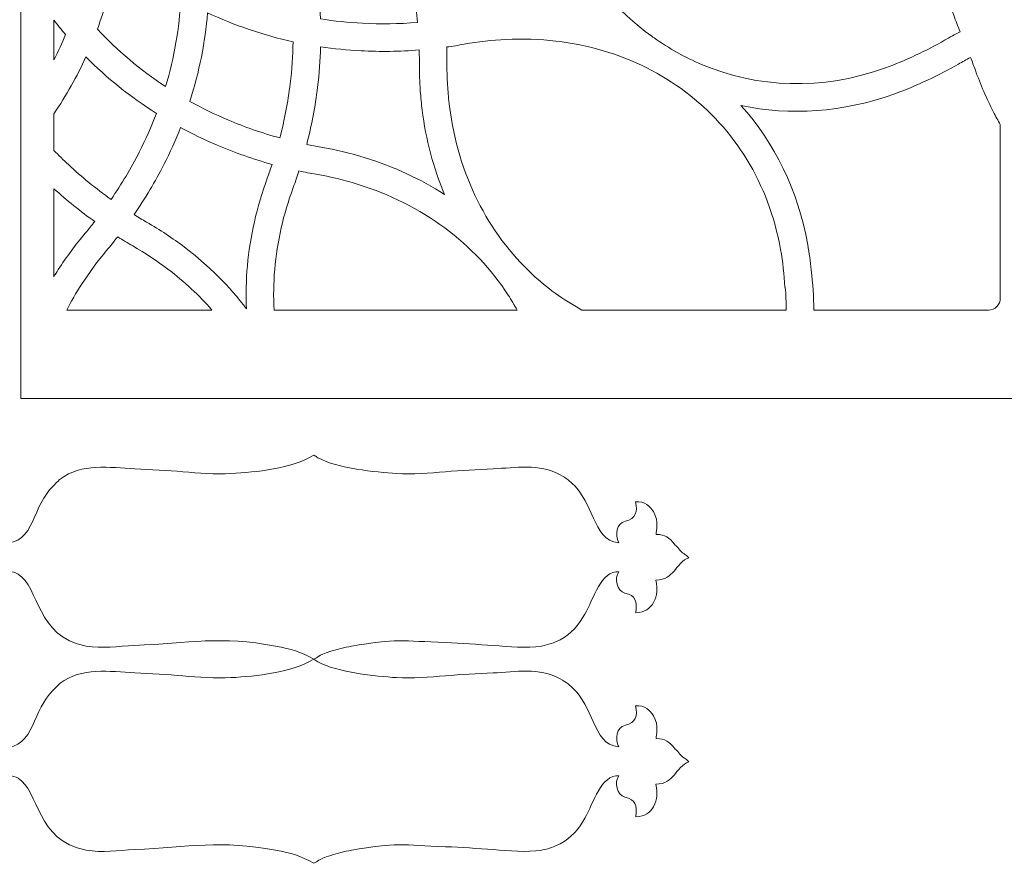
# Model space of a CAD drawing. Header units: centimetres. Extents: x -89 to 87, y -34 to 44.
# Tile 21 of 35: x -34 to -19, y -34 to -21. Entities that reach past the tile are written whole.
import ezdxf

# ---------------------------------------------------------------- set-up
doc = ezdxf.new("R2010")
doc.units = ezdxf.units.CM
doc.header["$MEASUREMENT"] = 0
doc.layers.add('Layer 1', color=7, linetype='Continuous')

msp = doc.modelspace()

# ---------------------------------------------------------------- linework, layer by layer
at = {"layer": 'Layer 1', "color": 250, "lineweight": 9}
for points, knots in [([(-33.78402, -26.8488), (-33.78402, -26.8488), (-17.98402, -26.8488), (-17.98402, -26.8488), (-17.98402, -26.8488), (-17.87402, -26.8488), (-17.78401, -26.7588), (-17.78401, -26.64879), (-17.78401, -26.64879), (-17.78401, -26.64879), (-17.78401, -5.9088), (-17.78401, -5.9088), (-17.78401, -5.9088), (-17.78401, -5.7988), (-17.87402, -5.7088), (-17.98402, -5.7088), (-17.98402, -5.7088), (-17.98402, -5.7088), (-33.78402, -5.7088), (-33.78402, -5.7088), (-33.78402, -5.7088), (-33.78402, -5.7088), (-33.78402, -13.24344), (-33.78402, -13.24344), (-33.78402, -13.24344), (-33.78402, -13.39843), (-33.9006, -13.5269), (-34.05485, -13.54197), (-34.05485, -13.54197), (-35.44649, -13.67801), (-36.53402, -14.85142), (-36.53402, -16.2788), (-36.53402, -16.2788), (-36.53402, -17.70618), (-35.44649, -18.87959), (-34.05485, -19.01563), (-34.05485, -19.01563), (-33.90062, -19.0307), (-33.78402, -19.1592), (-33.78402, -19.31416), (-33.78402, -19.31416), (-33.78402, -19.31416), (-33.78402, -26.8488), (-33.78402, -26.8488)], [0, 0, 0, 0, 0.08333333, 0.08333333, 0.08333333, 0.08333333, 0.16666667, 0.16666667, 0.16666667, 0.16666667, 0.25, 0.25, 0.25, 0.25, 0.33333333, 0.33333333, 0.33333333, 0.33333333, 0.41666667, 0.41666667, 0.41666667, 0.41666667, 0.5, 0.5, 0.5, 0.5, 0.58333333, 0.58333333, 0.58333333, 0.58333333, 0.66666667, 0.66666667, 0.66666667, 0.66666667, 0.75, 0.75, 0.75, 0.75, 0.83333333, 0.83333333, 0.83333333, 0.83333333, 1, 1, 1, 1]), ([(-20.88238, -21.91498), (-21.83461, -22.2593), (-22.79161, -22.2178), (-23.62586, -21.86474), (-23.62586, -21.86474), (-23.87454, -21.75949), (-24.11253, -21.62659), (-24.33648, -21.46797), (-24.33648, -21.46797), (-24.34801, -21.45979), (-24.35953, -21.45155), (-24.37099, -21.44323), (-24.37099, -21.44323), (-24.88575, -21.06978), (-25.32455, -20.55882), (-25.64581, -19.9346), (-25.64581, -19.9346), (-25.7399, -19.75175), (-25.82386, -19.55944), (-25.89656, -19.35836), (-25.89656, -19.35836), (-25.92661, -19.27525), (-25.95803, -19.19326), (-25.99075, -19.11239), (-25.99075, -19.11239), (-25.91375, -19.0715), (-25.83703, -19.0289), (-25.76062, -18.98459), (-25.76062, -18.98459), (-25.71158, -18.95615), (-25.66258, -18.92876), (-25.61365, -18.90244), (-25.61365, -18.90244), (-25.47711, -18.82936), (-25.33825, -18.76333), (-25.19761, -18.70433), (-25.19761, -18.70433), (-24.34437, -18.34637), (-23.46125, -18.27034), (-22.65688, -18.4576), (-22.65688, -18.4576), (-21.90825, -18.63204), (-21.24246, -19.03233), (-20.73195, -19.61305), (-20.73195, -19.61305), (-20.73195, -19.61305), (-20.73151, -19.61356), (-20.73151, -19.61356), (-20.73151, -19.61356), (-20.5594, -19.80966), (-20.4077, -20.02249), (-20.27674, -20.24821), (-20.27674, -20.24821), (-20.1851, -20.40615), (-20.10084, -20.57577), (-20.02483, -20.75698), (-20.02483, -20.75698), (-20.02483, -20.75698), (-20.01792, -20.75409), (-20.01792, -20.75409), (-20.01792, -20.75409), (-19.9631, -20.87445), (-19.91197, -20.99996), (-19.86476, -21.1305), (-19.86476, -21.1305), (-19.83471, -21.21358), (-19.80331, -21.29553), (-19.77061, -21.37636), (-19.77061, -21.37636), (-19.84763, -21.41725), (-19.92435, -21.45985), (-20.00077, -21.50417), (-20.00077, -21.50417), (-20.26056, -21.6549), (-20.60344, -21.81413), (-20.88238, -21.91498)], [0, 0, 0, 0, 0.05, 0.05, 0.05, 0.05, 0.1, 0.1, 0.1, 0.1, 0.15, 0.15, 0.15, 0.15, 0.2, 0.2, 0.2, 0.2, 0.25, 0.25, 0.25, 0.25, 0.3, 0.3, 0.3, 0.3, 0.35, 0.35, 0.35, 0.35, 0.4, 0.4, 0.4, 0.4, 0.45, 0.45, 0.45, 0.45, 0.5, 0.5, 0.5, 0.5, 0.55, 0.55, 0.55, 0.55, 0.6, 0.6, 0.6, 0.6, 0.65, 0.65, 0.65, 0.65, 0.7, 0.7, 0.7, 0.7, 0.75, 0.75, 0.75, 0.75, 0.8, 0.8, 0.8, 0.8, 0.85, 0.85, 0.85, 0.85, 0.9, 0.9, 0.9, 0.9, 1, 1, 1, 1]), ([(-29.31262, -21.18444), (-29.33124, -20.72412), (-29.40118, -20.27714), (-29.51791, -19.85138), (-29.51791, -19.85138), (-29.07873, -19.89227), (-28.62675, -19.88352), (-28.17051, -19.8219), (-28.17051, -19.8219), (-28.10267, -20.01796), (-28.04441, -20.22018), (-27.99646, -20.42794), (-27.99646, -20.42794), (-27.93596, -20.69), (-27.89181, -20.96057), (-27.86539, -21.23844), (-27.86539, -21.23844), (-28.14414, -21.26093), (-28.41798, -21.26459), (-28.68556, -21.25062), (-28.68556, -21.25062), (-28.8985, -21.23949), (-29.10775, -21.21722), (-29.31262, -21.18444)], [0, 0, 0, 0, 0.14285714, 0.14285714, 0.14285714, 0.14285714, 0.28571429, 0.28571429, 0.28571429, 0.28571429, 0.42857143, 0.42857143, 0.42857143, 0.42857143, 0.57142857, 0.57142857, 0.57142857, 0.57142857, 0.71428571, 0.71428571, 0.71428571, 0.71428571, 1, 1, 1, 1]), ([(-31.62281, -22.19554), (-32.0034, -21.9454), (-32.344, -21.65619), (-32.63948, -21.33682), (-32.63948, -21.33682), (-32.5344, -21.05051), (-32.45374, -20.75897), (-32.39807, -20.46526), (-32.39807, -20.46526), (-32.38065, -20.37333), (-32.36568, -20.28118), (-32.35317, -20.18891), (-32.35317, -20.18891), (-32.28413, -20.2517), (-32.21327, -20.31282), (-32.14065, -20.37219), (-32.14065, -20.37219), (-31.90923, -20.56138), (-31.66001, -20.73285), (-31.3954, -20.88461), (-31.3954, -20.88461), (-31.41669, -21.31897), (-31.49189, -21.7593), (-31.62281, -22.19554)], [0, 0, 0, 0, 0.14285714, 0.14285714, 0.14285714, 0.14285714, 0.28571429, 0.28571429, 0.28571429, 0.28571429, 0.42857143, 0.42857143, 0.42857143, 0.42857143, 0.57142857, 0.57142857, 0.57142857, 0.57142857, 0.71428571, 0.71428571, 0.71428571, 0.71428571, 1, 1, 1, 1]), ([(-29.72028, -21.52576), (-29.72358, -21.73347), (-29.73801, -21.94368), (-29.76404, -22.15561), (-29.76404, -22.15561), (-29.79679, -22.42214), (-29.84781, -22.6912), (-29.91804, -22.96122), (-29.91804, -22.96122), (-30.18755, -22.88707), (-30.44609, -22.79688), (-30.69277, -22.69222), (-30.69277, -22.69222), (-30.8892, -22.60889), (-31.07837, -22.51632), (-31.25981, -22.41538), (-31.25981, -22.41538), (-31.11989, -21.97653), (-31.03276, -21.53264), (-30.99683, -21.09269), (-30.99683, -21.09269), (-30.59806, -21.2813), (-30.17024, -21.4276), (-29.72028, -21.52576)], [0, 0, 0, 0, 0.14285714, 0.14285714, 0.14285714, 0.14285714, 0.28571429, 0.28571429, 0.28571429, 0.28571429, 0.42857143, 0.42857143, 0.42857143, 0.42857143, 0.57142857, 0.57142857, 0.57142857, 0.57142857, 0.71428571, 0.71428571, 0.71428571, 0.71428571, 1, 1, 1, 1]), ([(-33.28919, -21.20217), (-33.23283, -21.27616), (-33.17443, -21.34897), (-33.11403, -21.42053), (-33.11403, -21.42053), (-33.16719, -21.54705), (-33.2256, -21.67229), (-33.28919, -21.79594), (-33.28919, -21.79594), (-33.28919, -21.79594), (-33.28919, -21.20217), (-33.28919, -21.20217)], [0, 0, 0, 0, 0.25, 0.25, 0.25, 0.25, 0.5, 0.5, 0.5, 0.5, 1, 1, 1, 1]), ([(-25.81008, -25.27834), (-25.92829, -25.19228), (-26.04112, -25.09918), (-26.14819, -24.99956), (-26.14819, -24.99956), (-26.8142, -24.37986), (-27.25887, -23.50649), (-27.38735, -22.49355), (-27.38735, -22.49355), (-27.38976, -22.47449), (-27.39207, -22.45538), (-27.39426, -22.43621), (-27.39426, -22.43621), (-27.39426, -22.43621), (-27.39517, -22.42821), (-27.39517, -22.42821), (-27.39517, -22.42821), (-27.39517, -22.42821), (-27.39535, -22.42662), (-27.39535, -22.42662), (-27.39535, -22.42662), (-27.41538, -22.24713), (-27.42545, -22.06057), (-27.42504, -21.86746), (-27.42504, -21.86746), (-27.42487, -21.7792), (-27.42635, -21.69152), (-27.42942, -21.60445), (-27.42942, -21.60445), (-27.34328, -21.59241), (-27.25688, -21.57867), (-27.1702, -21.56321), (-27.1702, -21.56321), (-26.95712, -21.52519), (-26.74895, -21.50153), (-26.54667, -21.49172), (-26.54667, -21.49172), (-25.52667, -21.44216), (-24.5894, -21.72825), (-23.8636, -22.2764), (-23.8636, -22.2764), (-23.14065, -22.82238), (-22.62624, -23.63029), (-22.44838, -24.62682), (-22.44838, -24.62682), (-22.41552, -24.81088), (-22.39404, -24.99884), (-22.38476, -25.19002), (-22.38476, -25.19002), (-22.38476, -25.19002), (-22.37828, -25.18971), (-22.37828, -25.18971), (-22.37828, -25.18971), (-22.3696, -25.30028), (-22.3646, -25.41334), (-22.36338, -25.5288), (-22.36338, -25.5288), (-22.36338, -25.5288), (-25.4146, -25.5288), (-25.4146, -25.5288), (-25.4146, -25.5288), (-25.55753, -25.44596), (-25.67826, -25.37388), (-25.81008, -25.27834)], [0, 0, 0, 0, 0.05882353, 0.05882353, 0.05882353, 0.05882353, 0.11764706, 0.11764706, 0.11764706, 0.11764706, 0.17647059, 0.17647059, 0.17647059, 0.17647059, 0.23529412, 0.23529412, 0.23529412, 0.23529412, 0.29411765, 0.29411765, 0.29411765, 0.29411765, 0.35294118, 0.35294118, 0.35294118, 0.35294118, 0.41176471, 0.41176471, 0.41176471, 0.41176471, 0.47058824, 0.47058824, 0.47058824, 0.47058824, 0.52941176, 0.52941176, 0.52941176, 0.52941176, 0.58823529, 0.58823529, 0.58823529, 0.58823529, 0.64705882, 0.64705882, 0.64705882, 0.64705882, 0.70588235, 0.70588235, 0.70588235, 0.70588235, 0.76470588, 0.76470588, 0.76470588, 0.76470588, 0.82352941, 0.82352941, 0.82352941, 0.82352941, 0.88235294, 0.88235294, 0.88235294, 0.88235294, 1, 1, 1, 1]), ([(-27.4624, -23.80321), (-27.62888, -23.40442), (-27.73981, -22.98063), (-27.79493, -22.54587), (-27.79493, -22.54587), (-27.80685, -22.45188), (-27.81603, -22.35756), (-27.82266, -22.26305), (-27.82266, -22.26305), (-27.82266, -22.26305), (-27.82289, -22.26), (-27.82289, -22.26), (-27.82289, -22.26), (-27.82289, -22.26), (-27.82341, -22.25249), (-27.82341, -22.25249), (-27.82341, -22.25249), (-27.82341, -22.25249), (-27.82362, -22.24938), (-27.82362, -22.24938), (-27.82362, -22.24938), (-27.83232, -22.12363), (-27.83665, -21.99618), (-27.83641, -21.86724), (-27.83641, -21.86724), (-27.83626, -21.79418), (-27.83733, -21.72153), (-27.83957, -21.64932), (-27.83957, -21.64932), (-28.13314, -21.67247), (-28.42262, -21.67603), (-28.7065, -21.6612), (-28.7065, -21.6612), (-28.91091, -21.65052), (-29.1122, -21.63026), (-29.30983, -21.60089), (-29.30983, -21.60089), (-29.31519, -21.80063), (-29.33012, -22.00238), (-29.35508, -22.20552), (-29.35508, -22.20552), (-29.38969, -22.48728), (-29.44359, -22.7719), (-29.51771, -23.05774), (-29.51771, -23.05774), (-29.44758, -23.07232), (-29.37677, -23.08586), (-29.30532, -23.0983), (-29.30532, -23.0983), (-29.07846, -23.1378), (-28.85777, -23.19115), (-28.64419, -23.25733), (-28.64419, -23.25733), (-28.21418, -23.39058), (-27.81799, -23.57527), (-27.4624, -23.80321)], [0, 0, 0, 0, 0.06666667, 0.06666667, 0.06666667, 0.06666667, 0.13333333, 0.13333333, 0.13333333, 0.13333333, 0.2, 0.2, 0.2, 0.2, 0.26666667, 0.26666667, 0.26666667, 0.26666667, 0.33333333, 0.33333333, 0.33333333, 0.33333333, 0.4, 0.4, 0.4, 0.4, 0.46666667, 0.46666667, 0.46666667, 0.46666667, 0.53333333, 0.53333333, 0.53333333, 0.53333333, 0.6, 0.6, 0.6, 0.6, 0.66666667, 0.66666667, 0.66666667, 0.66666667, 0.73333333, 0.73333333, 0.73333333, 0.73333333, 0.8, 0.8, 0.8, 0.8, 0.86666667, 0.86666667, 0.86666667, 0.86666667, 1, 1, 1, 1]), ([(-33.28919, -22.59982), (-33.10412, -22.32684), (-32.94448, -22.04318), (-32.81086, -21.75226), (-32.81086, -21.75226), (-32.50061, -22.06599), (-32.14856, -22.34989), (-31.75927, -22.5961), (-31.75927, -22.5961), (-31.83343, -22.79026), (-31.9189, -22.98298), (-32.0159, -23.17333), (-32.0159, -23.17333), (-32.1381, -23.41315), (-32.27801, -23.64868), (-32.4359, -23.87809), (-32.4359, -23.87809), (-32.66318, -23.71639), (-32.87534, -23.54294), (-33.07206, -23.35958), (-33.07206, -23.35958), (-33.14672, -23.28997), (-33.2191, -23.21896), (-33.28919, -23.14664), (-33.28919, -23.14664), (-33.28919, -23.14664), (-33.28919, -22.59982), (-33.28919, -22.59982)], [0, 0, 0, 0, 0.125, 0.125, 0.125, 0.125, 0.25, 0.25, 0.25, 0.25, 0.375, 0.375, 0.375, 0.375, 0.5, 0.5, 0.5, 0.5, 0.625, 0.625, 0.625, 0.625, 0.75, 0.75, 0.75, 0.75, 1, 1, 1, 1]), ([(-19.17076, -22.76274), (-19.20583, -22.7011), (-19.23966, -22.63864), (-19.27219, -22.57541), (-19.27219, -22.57541), (-19.37603, -22.37357), (-19.46586, -22.16457), (-19.54304, -21.95113), (-19.54304, -21.95113), (-19.56627, -21.88689), (-19.5905, -21.82301), (-19.61571, -21.7595), (-19.61571, -21.7595), (-19.67584, -21.79194), (-19.73548, -21.8253), (-19.79458, -21.85959), (-19.79458, -21.85959), (-20.0727, -22.02094), (-20.42839, -22.1881), (-20.74286, -22.30182), (-20.74286, -22.30182), (-21.52333, -22.58402), (-22.30806, -22.63132), (-23.03942, -22.47741), (-23.03942, -22.47741), (-22.54017, -23.03426), (-22.18859, -23.73815), (-22.04262, -24.55597), (-22.04262, -24.55597), (-22.0208, -24.67823), (-22.0036, -24.80406), (-21.99123, -24.93335), (-21.99123, -24.93335), (-21.96686, -25.13086), (-21.95442, -25.32982), (-21.95247, -25.5288), (-21.95247, -25.5288), (-21.95247, -25.5288), (-19.34725, -25.5288), (-19.34725, -25.5288), (-19.34725, -25.5288), (-19.25018, -25.5288), (-19.17076, -25.44939), (-19.17076, -25.35232), (-19.17076, -25.35232), (-19.17076, -25.35232), (-19.17076, -22.76274), (-19.17076, -22.76274)], [0, 0, 0, 0, 0.07692308, 0.07692308, 0.07692308, 0.07692308, 0.15384615, 0.15384615, 0.15384615, 0.15384615, 0.23076923, 0.23076923, 0.23076923, 0.23076923, 0.30769231, 0.30769231, 0.30769231, 0.30769231, 0.38461538, 0.38461538, 0.38461538, 0.38461538, 0.46153846, 0.46153846, 0.46153846, 0.46153846, 0.53846154, 0.53846154, 0.53846154, 0.53846154, 0.61538462, 0.61538462, 0.61538462, 0.61538462, 0.69230769, 0.69230769, 0.69230769, 0.69230769, 0.76923077, 0.76923077, 0.76923077, 0.76923077, 0.84615385, 0.84615385, 0.84615385, 0.84615385, 1, 1, 1, 1]), ([(-32.09359, -24.10549), (-31.92564, -23.86175), (-31.7775, -23.61266), (-31.6488, -23.3601), (-31.6488, -23.3601), (-31.55584, -23.17764), (-31.47275, -22.99307), (-31.39939, -22.80709), (-31.39939, -22.80709), (-31.22343, -22.90246), (-31.04091, -22.99051), (-30.85217, -23.0706), (-30.85217, -23.0706), (-30.59076, -23.1815), (-30.3178, -23.27708), (-30.03423, -23.35571), (-30.03423, -23.35571), (-30.05678, -23.4242), (-30.08059, -23.4927), (-30.10568, -23.56119), (-30.10568, -23.56119), (-30.18483, -23.7772), (-30.24905, -23.99538), (-30.29869, -24.2144), (-30.29869, -24.2144), (-30.39806, -24.6527), (-30.43608, -25.08752), (-30.41645, -25.5089), (-30.41645, -25.5089), (-30.67232, -25.17367), (-30.98099, -24.86507), (-31.33891, -24.59309), (-31.33891, -24.59309), (-31.51649, -24.45815), (-31.70588, -24.33238), (-31.90656, -24.2171), (-31.90656, -24.2171), (-31.96987, -24.18073), (-32.03221, -24.14351), (-32.09359, -24.10549)], [0, 0, 0, 0, 0.09090909, 0.09090909, 0.09090909, 0.09090909, 0.18181818, 0.18181818, 0.18181818, 0.18181818, 0.27272727, 0.27272727, 0.27272727, 0.27272727, 0.36363636, 0.36363636, 0.36363636, 0.36363636, 0.45454545, 0.45454545, 0.45454545, 0.45454545, 0.54545455, 0.54545455, 0.54545455, 0.54545455, 0.63636364, 0.63636364, 0.63636364, 0.63636364, 0.72727273, 0.72727273, 0.72727273, 0.72727273, 0.81818182, 0.81818182, 0.81818182, 0.81818182, 1, 1, 1, 1]), ([(-30.004, -25.5288), (-30.02614, -25.13159), (-29.99198, -24.72014), (-29.89777, -24.30457), (-29.89777, -24.30457), (-29.85282, -24.10632), (-29.79345, -23.9054), (-29.71924, -23.70288), (-29.71924, -23.70288), (-29.68885, -23.61988), (-29.66022, -23.5369), (-29.6333, -23.45394), (-29.6333, -23.45394), (-29.54791, -23.47215), (-29.46165, -23.48888), (-29.37455, -23.50405), (-29.37455, -23.50405), (-29.16292, -23.5409), (-28.95945, -23.58992), (-28.76495, -23.65019), (-28.76495, -23.65019), (-27.78966, -23.95241), (-27.00687, -24.54174), (-26.51236, -25.30499), (-26.51236, -25.30499), (-26.46505, -25.37801), (-26.42039, -25.45265), (-26.37845, -25.5288), (-26.37845, -25.5288), (-26.37845, -25.5288), (-30.004, -25.5288), (-30.004, -25.5288)], [0, 0, 0, 0, 0.11111111, 0.11111111, 0.11111111, 0.11111111, 0.22222222, 0.22222222, 0.22222222, 0.22222222, 0.33333333, 0.33333333, 0.33333333, 0.33333333, 0.44444444, 0.44444444, 0.44444444, 0.44444444, 0.55555556, 0.55555556, 0.55555556, 0.55555556, 0.66666667, 0.66666667, 0.66666667, 0.66666667, 0.77777778, 0.77777778, 0.77777778, 0.77777778, 1, 1, 1, 1]), ([(-33.28919, -23.71863), (-33.09948, -23.89081), (-32.8962, -24.05467), (-32.67956, -24.20886), (-32.67956, -24.20886), (-32.72426, -24.26567), (-32.77013, -24.32203), (-32.81719, -24.37789), (-32.81719, -24.37789), (-32.96836, -24.55726), (-33.1035, -24.7401), (-33.22264, -24.92515), (-33.22264, -24.92515), (-33.24534, -24.96041), (-33.26752, -24.99581), (-33.28919, -25.03136), (-33.28919, -25.03136), (-33.28919, -25.03136), (-33.28919, -23.71863), (-33.28919, -23.71863)], [0, 0, 0, 0, 0.16666667, 0.16666667, 0.16666667, 0.16666667, 0.33333333, 0.33333333, 0.33333333, 0.33333333, 0.5, 0.5, 0.5, 0.5, 0.66666667, 0.66666667, 0.66666667, 0.66666667, 1, 1, 1, 1]), ([(-33.0971, -25.5288), (-33.0306, -25.39991), (-32.95709, -25.27259), (-32.87645, -25.14735), (-32.87645, -25.14735), (-32.76389, -24.9725), (-32.63943, -24.80358), (-32.50321, -24.64195), (-32.50321, -24.64195), (-32.44621, -24.57429), (-32.3909, -24.50607), (-32.33723, -24.43734), (-32.33723, -24.43734), (-32.2632, -24.48363), (-32.18782, -24.52885), (-32.11105, -24.57294), (-32.11105, -24.57294), (-31.92499, -24.67983), (-31.75012, -24.79588), (-31.58687, -24.91994), (-31.58687, -24.91994), (-31.34244, -25.10568), (-31.12331, -25.30991), (-30.93075, -25.5288), (-30.93075, -25.5288), (-30.93075, -25.5288), (-33.0971, -25.5288), (-33.0971, -25.5288)], [0, 0, 0, 0, 0.125, 0.125, 0.125, 0.125, 0.25, 0.25, 0.25, 0.25, 0.375, 0.375, 0.375, 0.375, 0.5, 0.5, 0.5, 0.5, 0.625, 0.625, 0.625, 0.625, 0.75, 0.75, 0.75, 0.75, 1, 1, 1, 1])]:
    msp.add_open_spline(points, degree=3, knots=knots, dxfattribs=at)
at = {"layer": 'Layer 1', "color": 43, "lineweight": 9}
for points in [[(-33.9636, -29.4352), (-33.91532, -29.47446), (-33.90167, -29.71177), (-34.05424, -29.75126), (-34.05424, -29.75126), (-34.19556, -29.78785), (-34.25599, -29.86678), (-34.21253, -30.0432), (-34.21253, -30.0432), (-34.46303, -30.04725), (-34.5696, -29.81566), (-34.51547, -29.5579), (-34.51547, -29.5579), (-34.65872, -29.55733), (-34.7306, -29.48465), (-34.79219, -29.41584), (-34.79219, -29.41584), (-34.85373, -29.34709), (-34.91246, -29.2573), (-35.0066, -29.22398), (-35.0066, -29.22398), (-35.0066, -29.22398), (-34.99619, -29.21141), (-34.99619, -29.21141), (-34.99619, -29.21141), (-34.99454, -29.20969), (-34.99281, -29.20764), (-34.99097, -29.20586), (-34.99097, -29.20586), (-34.99097, -29.20586), (-34.97023, -29.18992), (-34.97023, -29.18992), (-34.97023, -29.18992), (-34.83308, -29.0966), (-34.8322, -29.03365), (-34.73498, -28.95999), (-34.73498, -28.95999), (-34.71374, -28.9439), (-34.70513, -28.93203), (-34.67828, -28.91521), (-34.67828, -28.91521), (-34.63506, -28.88813), (-34.60545, -28.88534), (-34.56064, -28.87803), (-34.56064, -28.87803), (-34.50051, -28.86823), (-34.53519, -28.87774), (-34.52329, -28.86505), (-34.52329, -28.86505), (-34.50496, -28.86773), (-34.51855, -28.8692), (-34.52413, -28.83614), (-34.52413, -28.83614), (-34.52413, -28.83614), (-34.53, -28.69864), (-34.53, -28.69864), (-34.53, -28.69864), (-34.52279, -28.62841), (-34.50815, -28.59675), (-34.4793, -28.53858), (-34.4793, -28.53858), (-34.43073, -28.44065), (-34.33182, -28.38591), (-34.21217, -28.3883), (-34.21217, -28.3883), (-34.22445, -28.45921), (-34.2329, -28.54099), (-34.19883, -28.59497), (-34.19883, -28.59497), (-34.16533, -28.64806), (-34.12652, -28.66024), (-34.05621, -28.68006), (-34.05621, -28.68006), (-33.99324, -28.69782), (-33.95978, -28.7414), (-33.94079, -28.80213), (-33.94079, -28.80213), (-33.91062, -28.89863), (-33.94253, -28.94584), (-33.96157, -29.0021), (-33.96157, -29.0021), (-33.75467, -28.98827), (-33.65733, -28.80017), (-33.57849, -28.61871), (-33.57849, -28.61871), (-33.48954, -28.41396), (-33.40749, -28.24545), (-33.24267, -28.09836), (-33.24267, -28.09836), (-33.22531, -28.08286), (-33.21558, -28.06764), (-33.19582, -28.05242), (-33.19582, -28.05242), (-32.87951, -27.80873), (-32.45971, -27.87738), (-32.07994, -27.89788), (-32.07994, -27.89788), (-31.84301, -27.91068), (-31.59799, -27.92265), (-31.36289, -27.9418), (-31.36289, -27.9418), (-31.1349, -27.96037), (-30.87481, -27.98252), (-30.6472, -27.96864), (-30.6472, -27.96864), (-30.2747, -27.94591), (-29.74088, -27.89709), (-29.41324, -27.69348), (-29.41324, -27.69348), (-29.38631, -27.70392), (-29.37671, -27.71733), (-29.3491, -27.73248), (-29.3491, -27.73248), (-29.05893, -27.89174), (-28.49251, -27.94627), (-28.1756, -27.96831), (-28.1756, -27.96831), (-27.94897, -27.98407), (-27.676, -27.95874), (-27.44931, -27.94139), (-27.44931, -27.94139), (-27.21828, -27.92371), (-26.9686, -27.90605), (-26.73834, -27.8973), (-26.73834, -27.8973), (-26.39949, -27.88441), (-26.05287, -27.81195), (-25.73431, -27.98641), (-25.73431, -27.98641), (-25.64192, -28.037), (-25.59125, -28.08271), (-25.52319, -28.14885), (-25.52319, -28.14885), (-25.41664, -28.25239), (-25.31646, -28.46103), (-25.24321, -28.62186), (-25.24321, -28.62186), (-25.15031, -28.8258), (-25.08122, -28.97578), (-24.86259, -29.00287), (-24.86259, -29.00287), (-24.91947, -28.87681), (-24.90196, -28.71301), (-24.76257, -28.67896), (-24.76257, -28.67896), (-24.60773, -28.64115), (-24.57513, -28.53694), (-24.61124, -28.39137), (-24.61124, -28.39137), (-24.47992, -28.37304), (-24.38881, -28.4626), (-24.34562, -28.53687), (-24.34562, -28.53687), (-24.25447, -28.6936), (-24.3081, -28.81674), (-24.30368, -28.87579), (-24.30368, -28.87579), (-24.17034, -28.87831), (-24.10585, -28.92873), (-24.03264, -29.0201), (-24.03264, -29.0201), (-24.01491, -29.04223), (-24.00061, -29.04889), (-23.98278, -29.07184), (-23.98278, -29.07184), (-23.89247, -29.1881), (-23.88554, -29.15514), (-23.83496, -29.20585), (-23.83496, -29.20585), (-23.83496, -29.20585), (-23.81902, -29.22607), (-23.81902, -29.22607), (-23.81902, -29.22607), (-23.89997, -29.24782), (-23.98851, -29.36438), (-24.03661, -29.42251), (-24.03661, -29.42251), (-24.09141, -29.48871), (-24.17369, -29.55622), (-24.30751, -29.55825), (-24.30751, -29.55825), (-24.28948, -29.70716), (-24.27504, -29.77074), (-24.34465, -29.89322), (-24.34465, -29.89322), (-24.39373, -29.97958), (-24.46745, -30.04287), (-24.60907, -30.04394), (-24.60907, -30.04394), (-24.59239, -29.86202), (-24.602, -29.79389), (-24.77154, -29.75043), (-24.77154, -29.75043), (-24.8858, -29.72115), (-24.93472, -29.53105), (-24.86083, -29.43294), (-24.86083, -29.43294), (-25.12322, -29.4129), (-25.24016, -29.83564), (-25.36779, -30.06427), (-25.36779, -30.06427), (-25.45481, -30.22018), (-25.57457, -30.36257), (-25.73857, -30.44709), (-25.73857, -30.44709), (-25.82795, -30.49315), (-25.90654, -30.52167), (-26.01697, -30.54175), (-26.01697, -30.54175), (-26.23135, -30.58072), (-26.5098, -30.5506), (-26.72921, -30.53435), (-26.72921, -30.53435), (-26.96478, -30.5169), (-27.21255, -30.49958), (-27.44921, -30.49037), (-27.44921, -30.49037), (-28.08385, -30.46567), (-28.18918, -30.4247), (-28.85081, -30.5439), (-28.85081, -30.5439), (-28.95251, -30.56222), (-29.0616, -30.58882), (-29.15603, -30.61967), (-29.15603, -30.61967), (-29.36902, -30.68924), (-29.34178, -30.70685), (-29.41324, -30.73823), (-29.41324, -30.73823), (-29.61321, -30.62198), (-29.74363, -30.58791), (-29.98274, -30.54264), (-29.98274, -30.54264), (-30.80054, -30.38779), (-31.26665, -30.49547), (-32.08797, -30.53373), (-32.08797, -30.53373), (-32.32666, -30.54485), (-32.5737, -30.58454), (-32.80868, -30.54102), (-32.80868, -30.54102), (-33.55764, -30.40231), (-33.50167, -29.66452), (-33.82106, -29.47011), (-33.82106, -29.47011), (-33.85396, -29.45008), (-33.91352, -29.42475), (-33.9636, -29.4352)], [(-33.9636, -32.47995), (-33.91532, -32.51921), (-33.90167, -32.75652), (-34.05424, -32.79601), (-34.05424, -32.79601), (-34.19556, -32.8326), (-34.25599, -32.91153), (-34.21253, -33.08795), (-34.21253, -33.08795), (-34.46303, -33.092), (-34.5696, -32.86041), (-34.51547, -32.60265), (-34.51547, -32.60265), (-34.65872, -32.60208), (-34.7306, -32.5294), (-34.79219, -32.46059), (-34.79219, -32.46059), (-34.85373, -32.39184), (-34.91246, -32.30205), (-35.0066, -32.26873), (-35.0066, -32.26873), (-35.0066, -32.26873), (-34.99619, -32.25616), (-34.99619, -32.25616), (-34.99619, -32.25616), (-34.99454, -32.25444), (-34.99281, -32.25239), (-34.99097, -32.25061), (-34.99097, -32.25061), (-34.99097, -32.25061), (-34.97023, -32.23467), (-34.97023, -32.23467), (-34.97023, -32.23467), (-34.83308, -32.14135), (-34.8322, -32.0784), (-34.73498, -32.00474), (-34.73498, -32.00474), (-34.71374, -31.98865), (-34.70513, -31.97678), (-34.67828, -31.95996), (-34.67828, -31.95996), (-34.63506, -31.93288), (-34.60545, -31.93009), (-34.56064, -31.92278), (-34.56064, -31.92278), (-34.50051, -31.91298), (-34.53519, -31.92249), (-34.52329, -31.9098), (-34.52329, -31.9098), (-34.50496, -31.91248), (-34.51855, -31.91395), (-34.52413, -31.88089), (-34.52413, -31.88089), (-34.52413, -31.88089), (-34.53, -31.74339), (-34.53, -31.74339), (-34.53, -31.74339), (-34.52279, -31.67316), (-34.50815, -31.6415), (-34.4793, -31.58333), (-34.4793, -31.58333), (-34.43073, -31.4854), (-34.33182, -31.43066), (-34.21217, -31.43305), (-34.21217, -31.43305), (-34.22445, -31.50396), (-34.2329, -31.58574), (-34.19883, -31.63972), (-34.19883, -31.63972), (-34.16533, -31.69281), (-34.12652, -31.70499), (-34.05621, -31.72481), (-34.05621, -31.72481), (-33.99324, -31.74257), (-33.95978, -31.78615), (-33.94079, -31.84688), (-33.94079, -31.84688), (-33.91062, -31.94338), (-33.94253, -31.99059), (-33.96157, -32.04685), (-33.96157, -32.04685), (-33.75467, -32.03302), (-33.65733, -31.84492), (-33.57849, -31.66346), (-33.57849, -31.66346), (-33.48954, -31.45871), (-33.40749, -31.2902), (-33.24267, -31.14311), (-33.24267, -31.14311), (-33.22531, -31.12761), (-33.21558, -31.11239), (-33.19582, -31.09717), (-33.19582, -31.09717), (-32.87951, -30.85348), (-32.45971, -30.92213), (-32.07994, -30.94263), (-32.07994, -30.94263), (-31.84301, -30.95543), (-31.59799, -30.9674), (-31.36289, -30.98655), (-31.36289, -30.98655), (-31.1349, -31.00512), (-30.87481, -31.02727), (-30.6472, -31.01339), (-30.6472, -31.01339), (-30.2747, -30.99066), (-29.74088, -30.94184), (-29.41324, -30.73823), (-29.41324, -30.73823), (-29.38631, -30.74867), (-29.37671, -30.76208), (-29.3491, -30.77723), (-29.3491, -30.77723), (-29.05893, -30.93649), (-28.49251, -30.99102), (-28.1756, -31.01306), (-28.1756, -31.01306), (-27.94897, -31.02882), (-27.676, -31.00349), (-27.44931, -30.98614), (-27.44931, -30.98614), (-27.21828, -30.96846), (-26.9686, -30.9508), (-26.73834, -30.94205), (-26.73834, -30.94205), (-26.39949, -30.92916), (-26.05287, -30.8567), (-25.73431, -31.03116), (-25.73431, -31.03116), (-25.64192, -31.08175), (-25.59125, -31.12746), (-25.52319, -31.1936), (-25.52319, -31.1936), (-25.41664, -31.29714), (-25.31646, -31.50578), (-25.24321, -31.66661), (-25.24321, -31.66661), (-25.15031, -31.87055), (-25.08122, -32.02053), (-24.86259, -32.04762), (-24.86259, -32.04762), (-24.91947, -31.92156), (-24.90196, -31.75776), (-24.76257, -31.72371), (-24.76257, -31.72371), (-24.60773, -31.6859), (-24.57513, -31.58169), (-24.61124, -31.43612), (-24.61124, -31.43612), (-24.47992, -31.41779), (-24.38881, -31.50735), (-24.34562, -31.58162), (-24.34562, -31.58162), (-24.25447, -31.73835), (-24.3081, -31.86149), (-24.30368, -31.92054), (-24.30368, -31.92054), (-24.17034, -31.92306), (-24.10585, -31.97348), (-24.03264, -32.06485), (-24.03264, -32.06485), (-24.01491, -32.08698), (-24.00061, -32.09364), (-23.98278, -32.11659), (-23.98278, -32.11659), (-23.89247, -32.23285), (-23.88554, -32.19989), (-23.83496, -32.2506), (-23.83496, -32.2506), (-23.83496, -32.2506), (-23.81902, -32.27082), (-23.81902, -32.27082), (-23.81902, -32.27082), (-23.89997, -32.29257), (-23.98851, -32.40913), (-24.03661, -32.46726), (-24.03661, -32.46726), (-24.09141, -32.53346), (-24.17369, -32.60097), (-24.30751, -32.603), (-24.30751, -32.603), (-24.28948, -32.75191), (-24.27504, -32.81549), (-24.34465, -32.93797), (-24.34465, -32.93797), (-24.39373, -33.02433), (-24.46745, -33.08762), (-24.60907, -33.08869), (-24.60907, -33.08869), (-24.59239, -32.90677), (-24.602, -32.83864), (-24.77154, -32.79518), (-24.77154, -32.79518), (-24.8858, -32.7659), (-24.93472, -32.5758), (-24.86083, -32.47769), (-24.86083, -32.47769), (-25.12322, -32.45765), (-25.24016, -32.88039), (-25.36779, -33.10902), (-25.36779, -33.10902), (-25.45481, -33.26493), (-25.57457, -33.40732), (-25.73857, -33.49184), (-25.73857, -33.49184), (-25.82795, -33.5379), (-25.90654, -33.56642), (-26.01697, -33.5865), (-26.01697, -33.5865), (-26.23135, -33.62547), (-26.5098, -33.59535), (-26.72921, -33.5791), (-26.72921, -33.5791), (-26.96478, -33.56165), (-27.21255, -33.54433), (-27.44921, -33.53512), (-27.44921, -33.53512), (-28.08385, -33.51042), (-28.18918, -33.46945), (-28.85081, -33.58865), (-28.85081, -33.58865), (-28.95251, -33.60697), (-29.0616, -33.63357), (-29.15603, -33.66442), (-29.15603, -33.66442), (-29.36902, -33.73399), (-29.34178, -33.7516), (-29.41324, -33.78298), (-29.41324, -33.78298), (-29.61321, -33.66673), (-29.74363, -33.63266), (-29.98274, -33.58739), (-29.98274, -33.58739), (-30.80054, -33.43254), (-31.26665, -33.54022), (-32.08797, -33.57848), (-32.08797, -33.57848), (-32.32666, -33.5896), (-32.5737, -33.62929), (-32.80868, -33.58577), (-32.80868, -33.58577), (-33.55764, -33.44706), (-33.50167, -32.70927), (-33.82106, -32.51486), (-33.82106, -32.51486), (-33.85396, -32.49483), (-33.91352, -32.4695), (-33.9636, -32.47995)]]:
    msp.add_open_spline(points, degree=3, knots=[0, 0, 0, 0, 0.01587302, 0.01587302, 0.01587302, 0.01587302, 0.03174603, 0.03174603, 0.03174603, 0.03174603, 0.04761905, 0.04761905, 0.04761905, 0.04761905, 0.06349206, 0.06349206, 0.06349206, 0.06349206, 0.07936508, 0.07936508, 0.07936508, 0.07936508, 0.0952381, 0.0952381, 0.0952381, 0.0952381, 0.11111111, 0.11111111, 0.11111111, 0.11111111, 0.12698413, 0.12698413, 0.12698413, 0.12698413, 0.14285714, 0.14285714, 0.14285714, 0.14285714, 0.15873016, 0.15873016, 0.15873016, 0.15873016, 0.17460317, 0.17460317, 0.17460317, 0.17460317, 0.19047619, 0.19047619, 0.19047619, 0.19047619, 0.20634921, 0.20634921, 0.20634921, 0.20634921, 0.22222222, 0.22222222, 0.22222222, 0.22222222, 0.23809524, 0.23809524, 0.23809524, 0.23809524, 0.25396825, 0.25396825, 0.25396825, 0.25396825, 0.26984127, 0.26984127, 0.26984127, 0.26984127, 0.28571429, 0.28571429, 0.28571429, 0.28571429, 0.3015873, 0.3015873, 0.3015873, 0.3015873, 0.31746032, 0.31746032, 0.31746032, 0.31746032, 0.33333333, 0.33333333, 0.33333333, 0.33333333, 0.34920635, 0.34920635, 0.34920635, 0.34920635, 0.36507937, 0.36507937, 0.36507937, 0.36507937, 0.38095238, 0.38095238, 0.38095238, 0.38095238, 0.3968254, 0.3968254, 0.3968254, 0.3968254, 0.41269841, 0.41269841, 0.41269841, 0.41269841, 0.42857143, 0.42857143, 0.42857143, 0.42857143, 0.44444444, 0.44444444, 0.44444444, 0.44444444, 0.46031746, 0.46031746, 0.46031746, 0.46031746, 0.47619048, 0.47619048, 0.47619048, 0.47619048, 0.49206349, 0.49206349, 0.49206349, 0.49206349, 0.50793651, 0.50793651, 0.50793651, 0.50793651, 0.52380952, 0.52380952, 0.52380952, 0.52380952, 0.53968254, 0.53968254, 0.53968254, 0.53968254, 0.55555556, 0.55555556, 0.55555556, 0.55555556, 0.57142857, 0.57142857, 0.57142857, 0.57142857, 0.58730159, 0.58730159, 0.58730159, 0.58730159, 0.6031746, 0.6031746, 0.6031746, 0.6031746, 0.61904762, 0.61904762, 0.61904762, 0.61904762, 0.63492063, 0.63492063, 0.63492063, 0.63492063, 0.65079365, 0.65079365, 0.65079365, 0.65079365, 0.66666667, 0.66666667, 0.66666667, 0.66666667, 0.68253968, 0.68253968, 0.68253968, 0.68253968, 0.6984127, 0.6984127, 0.6984127, 0.6984127, 0.71428571, 0.71428571, 0.71428571, 0.71428571, 0.73015873, 0.73015873, 0.73015873, 0.73015873, 0.74603175, 0.74603175, 0.74603175, 0.74603175, 0.76190476, 0.76190476, 0.76190476, 0.76190476, 0.77777778, 0.77777778, 0.77777778, 0.77777778, 0.79365079, 0.79365079, 0.79365079, 0.79365079, 0.80952381, 0.80952381, 0.80952381, 0.80952381, 0.82539683, 0.82539683, 0.82539683, 0.82539683, 0.84126984, 0.84126984, 0.84126984, 0.84126984, 0.85714286, 0.85714286, 0.85714286, 0.85714286, 0.87301587, 0.87301587, 0.87301587, 0.87301587, 0.88888889, 0.88888889, 0.88888889, 0.88888889, 0.9047619, 0.9047619, 0.9047619, 0.9047619, 0.92063492, 0.92063492, 0.92063492, 0.92063492, 0.93650794, 0.93650794, 0.93650794, 0.93650794, 0.95238095, 0.95238095, 0.95238095, 0.95238095, 0.96825397, 0.96825397, 0.96825397, 0.96825397, 1, 1, 1, 1], dxfattribs=at)

doc.saveas('drawing.dxf')
